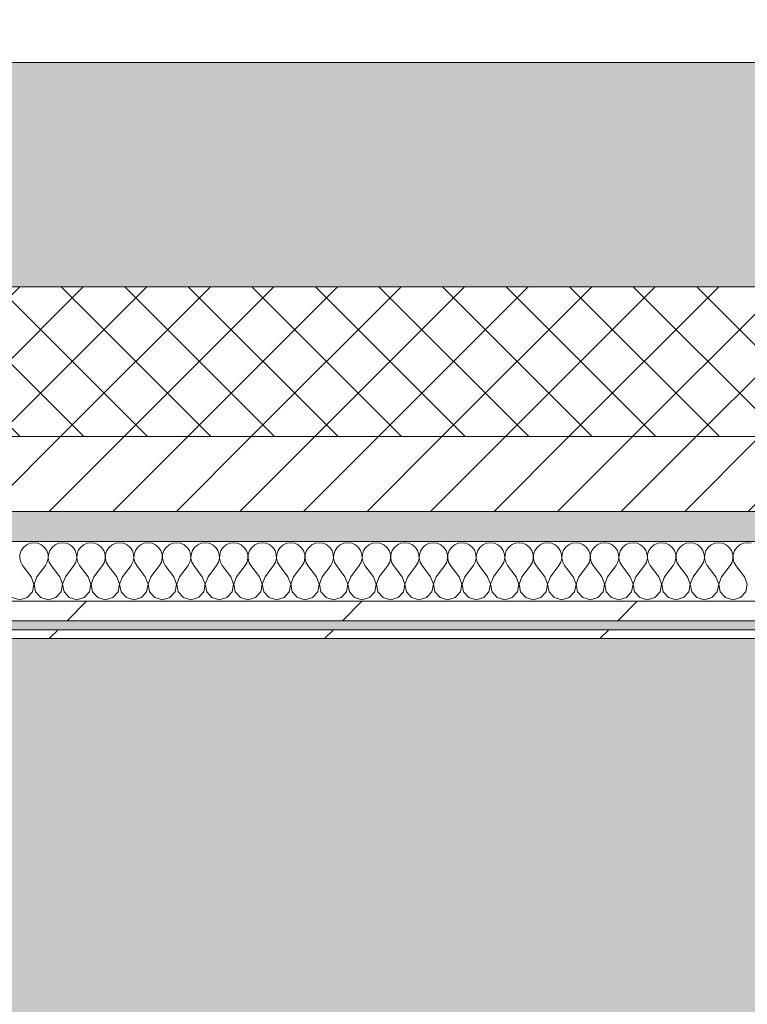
# Model space of a CAD drawing. Header units: millimetres. Extents: x -30280 to 19093, y -19247 to 4746.
# Tile 146 of 198: x -9114 to -8629, y -12648 to -11990. Entities that reach past the tile are written whole.
import ezdxf

# ---------------------------------------------------------------- set-up
doc = ezdxf.new("R2010")
doc.units = ezdxf.units.MM
doc.header["$MEASUREMENT"] = 0
doc.linetypes.add('Wipeout_Contour', pattern=[1000, 0, -1000])
for name, color, linetype in [('12_FAÇ_Façana', 7, 'Continuous'), ('Nuevo_08_E_Envans secs', 7, 'Continuous'), ('Nuevo_14_PAV_Soft Light Grey 0554', 7, 'Continuous')]:
    doc.layers.add(name, color=color, linetype=linetype)
for name, color, linetype, lineweight, true_color in [('12_FAÇ_Façana_Pluma_Nº__102', 7, 'Continuous', 5, 0xcccccc), ('12_FAÇ_Façana_Pluma_Nº__174', 7, 'Continuous', 13, 0xe4ad2c), ('12_FAÇ_Façana_Pluma_Nº__176', 7, 'Continuous', 15, 0x93a0c6), ('Nuevo_08_E_Envans secs_Pluma_Nº__102', 7, 'Continuous', 5, 0xcccccc), ('Nuevo_08_E_Envans secs_Pluma_Nº__171', 171, 'Continuous', 13, 0xaaaaff), ('Nuevo_08_E_Envans secs_Pluma_Nº__177', 7, 'Continuous', 15, 0xf7e046), ('Nuevo_14_PAV_Soft Light Grey 0554_Pluma_Nº__245', 7, 'Continuous', 13, 0xe8e8e8)]:
    doc.layers.add(name, color=color, linetype=linetype, lineweight=lineweight, true_color=true_color)
for name, color, linetype, lineweight in [('12_FAÇ_Façana_Pluma_Nº__2', 8, 'Continuous', 5), ('12_FAÇ_Façana_Pluma_Nº__7', 7, 'Continuous', 5), ('Nuevo_08_E_Envans secs_Pluma_Nº__1', 7, 'Continuous', 5)]:
    doc.layers.add(name, color=color, linetype=linetype, lineweight=lineweight)
pattern_1 = [(45, (0, 0), (-183.8478, 183.8478), [195, -65]), (45, (7e-14, 183.85), (-183.8478, 183.8478), [195, -65])]

# ---------------------------------------------------------------- blocks, each defined once
blk = doc.blocks.new('Forjado_1_1', base_point=(-28067.13, -1194.16))
at = {"layer": 'Nuevo_14_PAV_Soft Light Grey 0554_Pluma_Nº__245', "linetype": 'Continuous', "lineweight": 0, "true_color": 0xe8e8e8}
blk.add_hatch(color=254, dxfattribs=at).paths.add_polyline_path([(-28067.13, -1194.16), (-1631.11, -1193.63), (-1631.11, -6938.97), (-1556.11, -6938.97), (-1556.11, -7503.98), (-1616.26, -7503.98), (-1616.05, -11935.98), (-1564.89, -11935.98), (-1564.89, -12491.98), (-2024.11, -12491.98), (-2024.11, -12338.98), (-6997.39, -12338.98), (-6997.39, -12547.56), (-7503.39, -12547.56), (-7503.39, -12391.98), (-10667.85, -12391.98), (-10669.08, -13665), (-1552.89, -13674.56), (-1558.57, -16962.11), (375.41, -16966.17), (375.89, -16735.98), (1079.4, -16735.98), (1078.81, -17114.59), (2622.83, -17116.98), (2622.91, -17065.79), (5778.89, -17070.66), (5778.89, -16738.98), (6378.89, -16738.98), (6378.89, -12488.98), (5778.89, -12488.98), (5779.74, -11938.87), (5998.89, -11938.86), (5998.89, -7488.98), (5778.89, -7488.98), (5778.89, -6938.98), (5998.89, -6938.98), (5998.89, -1708.98), (5758.89, -1708.98), (5758.89, 1700.85), (-28050.85, 1700.85)])
at = {"layer": 'Nuevo_14_PAV_Soft Light Grey 0554_Pluma_Nº__245', "color": 254, "linetype": 'Continuous', "lineweight": 13, "true_color": 0xe8e8e8, "flags": 128}
blk.add_lwpolyline([(1079.4, -16735.98), (375.89, -16735.98), (375.41, -16966.17), (-1558.57, -16962.11), (-1552.89, -13674.56), (-10669.08, -13665), (-10667.85, -12391.98), (-7503.39, -12391.98), (-7503.39, -12547.56), (-6997.39, -12547.56), (-6997.39, -12338.98), (-2024.11, -12338.98), (-2024.11, -12491.98), (-1564.89, -12491.98), (-1564.89, -11935.98), (-1616.05, -11935.98), (-1616.26, -7503.98)], dxfattribs=at)
blk = doc.blocks.new('Muro_22_1', base_point=(-7036.11, -12338.98))
at = {"layer": '12_FAÇ_Façana_Pluma_Nº__102', "linetype": 'Continuous', "lineweight": 0, "true_color": 0xe5e5e5}
blk.add_hatch(color=254, dxfattribs=at).paths.add_polyline_path([(-10997.42, -12018.98), (-10997.42, -12168.98), (-7450.39, -12168.98), (-7450.39, -12094.56), (-7050.39, -12094.56), (-7050.39, -12168.98), (-7036.11, -12168.98), (-7036.11, -12018.98)])
at = {"layer": '12_FAÇ_Façana_Pluma_Nº__174', "linetype": 'Continuous', "lineweight": 13, "true_color": 0xe4ad2c}
h = blk.add_hatch(dxfattribs=at)
h.set_pattern_fill('SATE_Aislamiento_0001', color=42, style=0, pattern_type=2)
h.set_pattern_definition([(45, (0, 0), (-21.213203, 21.213203), []), (135, (0, 0), (21.213203, 21.213203), [])])
h.paths.add_polyline_path([(-10997.42, -12268.98), (-7450.39, -12268.98), (-7450.39, -12168.98), (-10997.42, -12168.98)])
at = {"layer": '12_FAÇ_Façana_Pluma_Nº__176', "linetype": 'Continuous', "lineweight": 0, "true_color": 0x495063}
blk.add_hatch(color=251, dxfattribs=at).paths.add_polyline_path([(-7490.39, -12318.98), (-10997.42, -12318.98), (-10997.42, -12338.98), (-7490.39, -12338.98)])
at = {"layer": '12_FAÇ_Façana_Pluma_Nº__2', "linetype": 'Continuous', "lineweight": 5}
h = blk.add_hatch(dxfattribs=at)
h.set_pattern_fill('Ceramic_0001', color=8, style=0, pattern_type=2)
h.set_pattern_definition([(45, (0, 0), (-21.213203, 21.213203), [])])
h.paths.add_polyline_path([(-7490.39, -12268.98), (-10997.42, -12268.98), (-10997.42, -12318.98), (-7490.39, -12318.98)])
at = {"layer": '12_FAÇ_Façana_Pluma_Nº__7', "color": 7, "linetype": 'Continuous', "lineweight": 5}
for p, q in [((-10997.42, -12168.98), (-7450.39, -12168.98)), ((-10997.42, -12268.98), (-7490.39, -12268.98)), ((-10997.42, -12318.98), (-7490.39, -12318.98))]:
    blk.add_line(p, q, dxfattribs=at)
at = {"layer": '12_FAÇ_Façana_Pluma_Nº__7', "color": 7, "linetype": 'Continuous', "lineweight": 5, "flags": 128}
for points in [[(-7036.11, -12018.98), (-10997.42, -12018.98)], [(-10997.42, -12338.98), (-7490.39, -12338.98)]]:
    blk.add_lwpolyline(points, dxfattribs=at)
blk = doc.blocks.new('*X406')
at = {"layer": 'Nuevo_08_E_Envans secs_Pluma_Nº__102', "color": 254, "linetype": 'Continuous', "lineweight": 5, "true_color": 0xcccccc}
for p, q in [((-9113.28, -12345.19), (-9114.12, -12347.68)), ((-9111.79, -12343.03), (-9113.28, -12345.19)), ((-9109.77, -12341.35), (-9111.79, -12343.03)), ((-9107.36, -12340.29), (-9109.77, -12341.35)), ((-9104.76, -12339.93), (-9107.36, -12340.29)), ((-9102.16, -12340.29), (-9104.76, -12339.93)), ((-9099.75, -12341.35), (-9102.16, -12340.29)), ((-9097.73, -12343.03), (-9099.75, -12341.35)), ((-9096.24, -12345.19), (-9097.73, -12343.03)), ((-9095.4, -12347.68), (-9096.24, -12345.19)), ((-9094.23, -12345.19), (-9095.07, -12347.68)), ((-9092.74, -12343.03), (-9094.23, -12345.19)), ((-9090.72, -12341.35), (-9092.74, -12343.03)), ((-9088.32, -12340.29), (-9090.72, -12341.35)), ((-9085.71, -12339.93), (-9088.32, -12340.29)), ((-9083.11, -12340.29), (-9085.71, -12339.93)), ((-9080.71, -12341.35), (-9083.11, -12340.29)), ((-9078.68, -12343.03), (-9080.71, -12341.35)), ((-9077.2, -12345.19), (-9078.68, -12343.03)), ((-9076.36, -12347.68), (-9077.2, -12345.19)), ((-9075.19, -12345.19), (-9076.02, -12347.68)), ((-9073.7, -12343.03), (-9075.19, -12345.19)), ((-9071.67, -12341.35), (-9073.7, -12343.03)), ((-9069.27, -12340.29), (-9071.67, -12341.35)), ((-9066.67, -12339.93), (-9069.27, -12340.29)), ((-9064.06, -12340.29), (-9066.67, -12339.93)), ((-9061.66, -12341.35), (-9064.06, -12340.29)), ((-9059.64, -12343.03), (-9061.66, -12341.35)), ((-9058.15, -12345.19), (-9059.64, -12343.03)), ((-9057.31, -12347.68), (-9058.15, -12345.19)), ((-9056.14, -12345.19), (-9056.98, -12347.68)), ((-9054.65, -12343.03), (-9056.14, -12345.19)), ((-9052.63, -12341.35), (-9054.65, -12343.03)), ((-9050.22, -12340.29), (-9052.63, -12341.35)), ((-9047.62, -12339.93), (-9050.22, -12340.29)), ((-9045.02, -12340.29), (-9047.62, -12339.93)), ((-9042.61, -12341.35), (-9045.02, -12340.29)), ((-9040.59, -12343.03), (-9042.61, -12341.35)), ((-9039.1, -12345.19), (-9040.59, -12343.03)), ((-9038.26, -12347.68), (-9039.1, -12345.19)), ((-9037.09, -12345.19), (-9037.93, -12347.68)), ((-9035.6, -12343.03), (-9037.09, -12345.19)), ((-9033.58, -12341.35), (-9035.6, -12343.03)), ((-9031.17, -12340.29), (-9033.58, -12341.35)), ((-9028.57, -12339.93), (-9031.17, -12340.29)), ((-9025.97, -12340.29), (-9028.57, -12339.93)), ((-9023.56, -12341.35), (-9025.97, -12340.29)), ((-9021.54, -12343.03), (-9023.56, -12341.35)), ((-9020.05, -12345.19), (-9021.54, -12343.03)), ((-9019.21, -12347.68), (-9020.05, -12345.19)), ((-9018.04, -12345.19), (-9018.88, -12347.68)), ((-9016.55, -12343.03), (-9018.04, -12345.19)), ((-9014.53, -12341.35), (-9016.55, -12343.03)), ((-9012.13, -12340.29), (-9014.53, -12341.35)), ((-9009.52, -12339.93), (-9012.13, -12340.29)), ((-9006.92, -12340.29), (-9009.52, -12339.93)), ((-9004.52, -12341.35), (-9006.92, -12340.29)), ((-9002.49, -12343.03), (-9004.52, -12341.35)), ((-9001.01, -12345.19), (-9002.49, -12343.03)), ((-9000.17, -12347.68), (-9001.01, -12345.19)), ((-8998.99, -12345.19), (-8999.83, -12347.68)), ((-8997.51, -12343.03), (-8998.99, -12345.19)), ((-8995.48, -12341.35), (-8997.51, -12343.03)), ((-8993.08, -12340.29), (-8995.48, -12341.35)), ((-8990.48, -12339.93), (-8993.08, -12340.29)), ((-8987.87, -12340.29), (-8990.48, -12339.93)), ((-8985.47, -12341.35), (-8987.87, -12340.29)), ((-8983.45, -12343.03), (-8985.47, -12341.35)), ((-8981.96, -12345.19), (-8983.45, -12343.03)), ((-8981.12, -12347.68), (-8981.96, -12345.19)), ((-8979.95, -12345.19), (-8980.79, -12347.68)), ((-8978.46, -12343.03), (-8979.95, -12345.19)), ((-8976.44, -12341.35), (-8978.46, -12343.03)), ((-8974.03, -12340.29), (-8976.44, -12341.35)), ((-8971.43, -12339.93), (-8974.03, -12340.29)), ((-8968.83, -12340.29), (-8971.43, -12339.93)), ((-8966.42, -12341.35), (-8968.83, -12340.29)), ((-8964.4, -12343.03), (-8966.42, -12341.35)), ((-8962.91, -12345.19), (-8964.4, -12343.03)), ((-8962.07, -12347.68), (-8962.91, -12345.19)), ((-8960.9, -12345.19), (-8961.74, -12347.68)), ((-8959.41, -12343.03), (-8960.9, -12345.19)), ((-8957.39, -12341.35), (-8959.41, -12343.03)), ((-8954.98, -12340.29), (-8957.39, -12341.35)), ((-8952.38, -12339.93), (-8954.98, -12340.29)), ((-8949.78, -12340.29), (-8952.38, -12339.93)), ((-8947.37, -12341.35), (-8949.78, -12340.29)), ((-8945.35, -12343.03), (-8947.37, -12341.35)), ((-8943.86, -12345.19), (-8945.35, -12343.03)), ((-8943.02, -12347.68), (-8943.86, -12345.19)), ((-8941.85, -12345.19), (-8942.69, -12347.68)), ((-8940.36, -12343.03), (-8941.85, -12345.19)), ((-8938.34, -12341.35), (-8940.36, -12343.03)), ((-8935.94, -12340.29), (-8938.34, -12341.35)), ((-8933.33, -12339.93), (-8935.94, -12340.29)), ((-8930.73, -12340.29), (-8933.33, -12339.93)), ((-8928.33, -12341.35), (-8930.73, -12340.29)), ((-8926.3, -12343.03), (-8928.33, -12341.35)), ((-8924.81, -12345.19), (-8926.3, -12343.03)), ((-8923.98, -12347.68), (-8924.81, -12345.19)), ((-8922.8, -12345.19), (-8923.64, -12347.68)), ((-8921.32, -12343.03), (-8922.8, -12345.19)), ((-8919.29, -12341.35), (-8921.32, -12343.03)), ((-8916.89, -12340.29), (-8919.29, -12341.35)), ((-8914.29, -12339.93), (-8916.89, -12340.29)), ((-8911.68, -12340.29), (-8914.29, -12339.93)), ((-8909.28, -12341.35), (-8911.68, -12340.29)), ((-8907.26, -12343.03), (-8909.28, -12341.35)), ((-8905.77, -12345.19), (-8907.26, -12343.03)), ((-8904.93, -12347.68), (-8905.77, -12345.19)), ((-8903.76, -12345.19), (-8904.6, -12347.68)), ((-8902.27, -12343.03), (-8903.76, -12345.19)), ((-8900.25, -12341.35), (-8902.27, -12343.03)), ((-8897.84, -12340.29), (-8900.25, -12341.35)), ((-8895.24, -12339.93), (-8897.84, -12340.29)), ((-8892.64, -12340.29), (-8895.24, -12339.93)), ((-8890.23, -12341.35), (-8892.64, -12340.29)), ((-8888.21, -12343.03), (-8890.23, -12341.35)), ((-8886.72, -12345.19), (-8888.21, -12343.03)), ((-8885.88, -12347.68), (-8886.72, -12345.19)), ((-8884.71, -12345.19), (-8885.55, -12347.68)), ((-8883.22, -12343.03), (-8884.71, -12345.19)), ((-8881.2, -12341.35), (-8883.22, -12343.03)), ((-8878.79, -12340.29), (-8881.2, -12341.35)), ((-8876.19, -12339.93), (-8878.79, -12340.29)), ((-8873.59, -12340.29), (-8876.19, -12339.93)), ((-8871.18, -12341.35), (-8873.59, -12340.29)), ((-8869.16, -12343.03), (-8871.18, -12341.35)), ((-8867.67, -12345.19), (-8869.16, -12343.03)), ((-8866.83, -12347.68), (-8867.67, -12345.19)), ((-8865.66, -12345.19), (-8866.5, -12347.68)), ((-8864.17, -12343.03), (-8865.66, -12345.19)), ((-8862.15, -12341.35), (-8864.17, -12343.03)), ((-8859.75, -12340.29), (-8862.15, -12341.35)), ((-8857.14, -12339.93), (-8859.75, -12340.29)), ((-8854.54, -12340.29), (-8857.14, -12339.93)), ((-8852.14, -12341.35), (-8854.54, -12340.29)), ((-8850.11, -12343.03), (-8852.14, -12341.35)), ((-8848.62, -12345.19), (-8850.11, -12343.03)), ((-8847.78, -12347.68), (-8848.62, -12345.19)), ((-8846.61, -12345.19), (-8847.45, -12347.68)), ((-8845.13, -12343.03), (-8846.61, -12345.19)), ((-8843.1, -12341.35), (-8845.13, -12343.03)), ((-8840.7, -12340.29), (-8843.1, -12341.35)), ((-8838.1, -12339.93), (-8840.7, -12340.29)), ((-8835.49, -12340.29), (-8838.1, -12339.93)), ((-8833.09, -12341.35), (-8835.49, -12340.29)), ((-8831.06, -12343.03), (-8833.09, -12341.35)), ((-8829.58, -12345.19), (-8831.06, -12343.03)), ((-8828.74, -12347.68), (-8829.58, -12345.19)), ((-8827.57, -12345.19), (-8828.41, -12347.68)), ((-8826.08, -12343.03), (-8827.57, -12345.19)), ((-8824.05, -12341.35), (-8826.08, -12343.03)), ((-8821.65, -12340.29), (-8824.05, -12341.35)), ((-8819.05, -12339.93), (-8821.65, -12340.29)), ((-8816.45, -12340.29), (-8819.05, -12339.93)), ((-8814.04, -12341.35), (-8816.45, -12340.29)), ((-8812.02, -12343.03), (-8814.04, -12341.35)), ((-8810.53, -12345.19), (-8812.02, -12343.03)), ((-8809.69, -12347.68), (-8810.53, -12345.19)), ((-8808.52, -12345.19), (-8809.36, -12347.68)), ((-8807.03, -12343.03), (-8808.52, -12345.19)), ((-8805.01, -12341.35), (-8807.03, -12343.03)), ((-8802.6, -12340.29), (-8805.01, -12341.35)), ((-8800, -12339.93), (-8802.6, -12340.29)), ((-8797.4, -12340.29), (-8800, -12339.93)), ((-8794.99, -12341.35), (-8797.4, -12340.29)), ((-8792.97, -12343.03), (-8794.99, -12341.35)), ((-8791.48, -12345.19), (-8792.97, -12343.03)), ((-8790.64, -12347.68), (-8791.48, -12345.19)), ((-8789.47, -12345.19), (-8790.31, -12347.68)), ((-8787.98, -12343.03), (-8789.47, -12345.19)), ((-8785.96, -12341.35), (-8787.98, -12343.03)), ((-8783.55, -12340.29), (-8785.96, -12341.35)), ((-8780.95, -12339.93), (-8783.55, -12340.29)), ((-8778.35, -12340.29), (-8780.95, -12339.93)), ((-8775.95, -12341.35), (-8778.35, -12340.29)), ((-8773.92, -12343.03), (-8775.95, -12341.35)), ((-8772.43, -12345.19), (-8773.92, -12343.03)), ((-8771.59, -12347.68), (-8772.43, -12345.19)), ((-8770.42, -12345.19), (-8771.26, -12347.68)), ((-8768.94, -12343.03), (-8770.42, -12345.19)), ((-8766.91, -12341.35), (-8768.94, -12343.03)), ((-8764.51, -12340.29), (-8766.91, -12341.35)), ((-8761.9, -12339.93), (-8764.51, -12340.29)), ((-8759.3, -12340.29), (-8761.9, -12339.93)), ((-8756.9, -12341.35), (-8759.3, -12340.29)), ((-8754.87, -12343.03), (-8756.9, -12341.35)), ((-8753.39, -12345.19), (-8754.87, -12343.03)), ((-8752.55, -12347.68), (-8753.39, -12345.19)), ((-8751.38, -12345.19), (-8752.22, -12347.68)), ((-8749.89, -12343.03), (-8751.38, -12345.19)), ((-8747.86, -12341.35), (-8749.89, -12343.03)), ((-8745.46, -12340.29), (-8747.86, -12341.35)), ((-8742.86, -12339.93), (-8745.46, -12340.29)), ((-8740.25, -12340.29), (-8742.86, -12339.93)), ((-8737.85, -12341.35), (-8740.25, -12340.29)), ((-8735.83, -12343.03), (-8737.85, -12341.35)), ((-8734.34, -12345.19), (-8735.83, -12343.03)), ((-8733.5, -12347.68), (-8734.34, -12345.19)), ((-8732.33, -12345.19), (-8733.17, -12347.68)), ((-8730.84, -12343.03), (-8732.33, -12345.19)), ((-8728.82, -12341.35), (-8730.84, -12343.03)), ((-8726.41, -12340.29), (-8728.82, -12341.35)), ((-8723.81, -12339.93), (-8726.41, -12340.29)), ((-8721.21, -12340.29), (-8723.81, -12339.93)), ((-8718.8, -12341.35), (-8721.21, -12340.29)), ((-8716.78, -12343.03), (-8718.8, -12341.35)), ((-8715.29, -12345.19), (-8716.78, -12343.03)), ((-8714.45, -12347.68), (-8715.29, -12345.19)), ((-8713.28, -12345.19), (-8714.12, -12347.68)), ((-8711.79, -12343.03), (-8713.28, -12345.19)), ((-8709.77, -12341.35), (-8711.79, -12343.03)), ((-8707.36, -12340.29), (-8709.77, -12341.35)), ((-8704.76, -12339.93), (-8707.36, -12340.29)), ((-8702.16, -12340.29), (-8704.76, -12339.93)), ((-8699.75, -12341.35), (-8702.16, -12340.29)), ((-8697.73, -12343.03), (-8699.75, -12341.35)), ((-8696.24, -12345.19), (-8697.73, -12343.03)), ((-8695.4, -12347.68), (-8696.24, -12345.19)), ((-8694.23, -12345.19), (-8695.07, -12347.68)), ((-8692.74, -12343.03), (-8694.23, -12345.19)), ((-8690.72, -12341.35), (-8692.74, -12343.03)), ((-8688.32, -12340.29), (-8690.72, -12341.35)), ((-8685.71, -12339.93), (-8688.32, -12340.29)), ((-8683.11, -12340.29), (-8685.71, -12339.93)), ((-8680.71, -12341.35), (-8683.11, -12340.29)), ((-8678.68, -12343.03), (-8680.71, -12341.35)), ((-8677.2, -12345.19), (-8678.68, -12343.03)), ((-8676.36, -12347.68), (-8677.2, -12345.19)), ((-8675.19, -12345.19), (-8676.02, -12347.68)), ((-8673.7, -12343.03), (-8675.19, -12345.19)), ((-8671.67, -12341.35), (-8673.7, -12343.03)), ((-8669.27, -12340.29), (-8671.67, -12341.35)), ((-8666.67, -12339.93), (-8669.27, -12340.29)), ((-8664.06, -12340.29), (-8666.67, -12339.93)), ((-8661.66, -12341.35), (-8664.06, -12340.29)), ((-8659.64, -12343.03), (-8661.66, -12341.35)), ((-8658.15, -12345.19), (-8659.64, -12343.03)), ((-8657.31, -12347.68), (-8658.15, -12345.19)), ((-8656.14, -12345.19), (-8656.98, -12347.68)), ((-8654.65, -12343.03), (-8656.14, -12345.19)), ((-8652.63, -12341.35), (-8654.65, -12343.03)), ((-8650.22, -12340.29), (-8652.63, -12341.35)), ((-8647.62, -12339.93), (-8650.22, -12340.29)), ((-8645.02, -12340.29), (-8647.62, -12339.93)), ((-8642.61, -12341.35), (-8645.02, -12340.29)), ((-8640.59, -12343.03), (-8642.61, -12341.35)), ((-8639.1, -12345.19), (-8640.59, -12343.03)), ((-8638.26, -12347.68), (-8639.1, -12345.19)), ((-8637.09, -12345.19), (-8637.93, -12347.68)), ((-8635.6, -12343.03), (-8637.09, -12345.19)), ((-8633.58, -12341.35), (-8635.6, -12343.03)), ((-8631.17, -12340.29), (-8633.58, -12341.35)), ((-8628.57, -12339.93), (-8631.17, -12340.29)), ((-8625.97, -12340.29), (-8628.57, -12339.93)), ((-9114.12, -12347.68), (-9114.25, -12350.31)), ((-9114.25, -12350.31), (-9113.65, -12352.87)), ((-9113.65, -12352.87), (-9112.38, -12355.17)), ((-9097.14, -12355.17), (-9095.87, -12352.87)), ((-9095.87, -12352.87), (-9095.28, -12350.31)), ((-9095.28, -12350.31), (-9095.4, -12347.68)), ((-9095.07, -12347.68), (-9095.2, -12350.31)), ((-9095.2, -12350.31), (-9094.6, -12352.87)), ((-9094.6, -12352.87), (-9093.33, -12355.17)), ((-9078.1, -12355.17), (-9076.82, -12352.87)), ((-9076.82, -12352.87), (-9076.23, -12350.31)), ((-9076.23, -12350.31), (-9076.36, -12347.68)), ((-9076.02, -12347.68), (-9076.15, -12350.31)), ((-9076.15, -12350.31), (-9075.56, -12352.87)), ((-9075.56, -12352.87), (-9074.29, -12355.17)), ((-9059.05, -12355.17), (-9057.78, -12352.87)), ((-9057.78, -12352.87), (-9057.18, -12350.31)), ((-9057.18, -12350.31), (-9057.31, -12347.68)), ((-9056.98, -12347.68), (-9057.1, -12350.31)), ((-9057.1, -12350.31), (-9056.51, -12352.87)), ((-9056.51, -12352.87), (-9055.24, -12355.17)), ((-9040, -12355.17), (-9038.73, -12352.87)), ((-9038.73, -12352.87), (-9038.13, -12350.31)), ((-9038.13, -12350.31), (-9038.26, -12347.68)), ((-9037.93, -12347.68), (-9038.06, -12350.31)), ((-9038.06, -12350.31), (-9037.46, -12352.87)), ((-9037.46, -12352.87), (-9036.19, -12355.17)), ((-9020.95, -12355.17), (-9019.68, -12352.87)), ((-9019.68, -12352.87), (-9019.09, -12350.31)), ((-9019.09, -12350.31), (-9019.21, -12347.68)), ((-9018.88, -12347.68), (-9019.01, -12350.31)), ((-9019.01, -12350.31), (-9018.41, -12352.87)), ((-9018.41, -12352.87), (-9017.14, -12355.17)), ((-9001.9, -12355.17), (-9000.63, -12352.87)), ((-9000.63, -12352.87), (-9000.04, -12350.31)), ((-9000.04, -12350.31), (-9000.17, -12347.68)), ((-8999.83, -12347.68), (-8999.96, -12350.31)), ((-8999.96, -12350.31), (-8999.37, -12352.87)), ((-8999.37, -12352.87), (-8998.1, -12355.17)), ((-8982.86, -12355.17), (-8981.59, -12352.87)), ((-8981.59, -12352.87), (-8980.99, -12350.31)), ((-8980.99, -12350.31), (-8981.12, -12347.68)), ((-8980.79, -12347.68), (-8980.91, -12350.31)), ((-8980.91, -12350.31), (-8980.32, -12352.87)), ((-8980.32, -12352.87), (-8979.05, -12355.17)), ((-8963.81, -12355.17), (-8962.54, -12352.87)), ((-8962.54, -12352.87), (-8961.94, -12350.31)), ((-8961.94, -12350.31), (-8962.07, -12347.68)), ((-8961.74, -12347.68), (-8961.87, -12350.31)), ((-8961.87, -12350.31), (-8961.27, -12352.87)), ((-8961.27, -12352.87), (-8960, -12355.17)), ((-8944.76, -12355.17), (-8943.49, -12352.87)), ((-8943.49, -12352.87), (-8942.9, -12350.31)), ((-8942.9, -12350.31), (-8943.02, -12347.68)), ((-8942.69, -12347.68), (-8942.82, -12350.31)), ((-8942.82, -12350.31), (-8942.22, -12352.87)), ((-8942.22, -12352.87), (-8940.95, -12355.17)), ((-8925.71, -12355.17), (-8924.44, -12352.87)), ((-8924.44, -12352.87), (-8923.85, -12350.31)), ((-8923.85, -12350.31), (-8923.98, -12347.68)), ((-8923.64, -12347.68), (-8923.77, -12350.31)), ((-8923.77, -12350.31), (-8923.18, -12352.87)), ((-8923.18, -12352.87), (-8921.9, -12355.17)), ((-8906.67, -12355.17), (-8905.4, -12352.87)), ((-8905.4, -12352.87), (-8904.8, -12350.31)), ((-8904.8, -12350.31), (-8904.93, -12347.68)), ((-8904.6, -12347.68), (-8904.72, -12350.31)), ((-8904.72, -12350.31), (-8904.13, -12352.87)), ((-8904.13, -12352.87), (-8902.86, -12355.17)), ((-8887.62, -12355.17), (-8886.35, -12352.87)), ((-8886.35, -12352.87), (-8885.75, -12350.31)), ((-8885.75, -12350.31), (-8885.88, -12347.68)), ((-8885.55, -12347.68), (-8885.68, -12350.31)), ((-8885.68, -12350.31), (-8885.08, -12352.87)), ((-8885.08, -12352.87), (-8883.81, -12355.17)), ((-8868.57, -12355.17), (-8867.3, -12352.87)), ((-8867.3, -12352.87), (-8866.71, -12350.31)), ((-8866.71, -12350.31), (-8866.83, -12347.68)), ((-8866.5, -12347.68), (-8866.63, -12350.31)), ((-8866.63, -12350.31), (-8866.03, -12352.87)), ((-8866.03, -12352.87), (-8864.76, -12355.17)), ((-8849.52, -12355.17), (-8848.25, -12352.87)), ((-8848.25, -12352.87), (-8847.66, -12350.31)), ((-8847.66, -12350.31), (-8847.78, -12347.68)), ((-8847.45, -12347.68), (-8847.58, -12350.31)), ((-8847.58, -12350.31), (-8846.99, -12352.87)), ((-8846.99, -12352.87), (-8845.71, -12355.17)), ((-8830.48, -12355.17), (-8829.2, -12352.87)), ((-8829.2, -12352.87), (-8828.61, -12350.31)), ((-8828.61, -12350.31), (-8828.74, -12347.68)), ((-8828.41, -12347.68), (-8828.53, -12350.31)), ((-8828.53, -12350.31), (-8827.94, -12352.87)), ((-8827.94, -12352.87), (-8826.67, -12355.17)), ((-8811.43, -12355.17), (-8810.16, -12352.87)), ((-8810.16, -12352.87), (-8809.56, -12350.31)), ((-8809.56, -12350.31), (-8809.69, -12347.68)), ((-8809.36, -12347.68), (-8809.49, -12350.31)), ((-8809.49, -12350.31), (-8808.89, -12352.87)), ((-8808.89, -12352.87), (-8807.62, -12355.17)), ((-8792.38, -12355.17), (-8791.11, -12352.87)), ((-8791.11, -12352.87), (-8790.51, -12350.31)), ((-8790.51, -12350.31), (-8790.64, -12347.68)), ((-8790.31, -12347.68), (-8790.44, -12350.31)), ((-8790.44, -12350.31), (-8789.84, -12352.87)), ((-8789.84, -12352.87), (-8788.57, -12355.17)), ((-8773.33, -12355.17), (-8772.06, -12352.87)), ((-8772.06, -12352.87), (-8771.47, -12350.31)), ((-8771.47, -12350.31), (-8771.59, -12347.68)), ((-8771.26, -12347.68), (-8771.39, -12350.31)), ((-8771.39, -12350.31), (-8770.8, -12352.87)), ((-8770.8, -12352.87), (-8769.52, -12355.17)), ((-8754.29, -12355.17), (-8753.01, -12352.87)), ((-8753.01, -12352.87), (-8752.42, -12350.31)), ((-8752.42, -12350.31), (-8752.55, -12347.68)), ((-8752.22, -12347.68), (-8752.34, -12350.31)), ((-8752.34, -12350.31), (-8751.75, -12352.87)), ((-8751.75, -12352.87), (-8750.48, -12355.17)), ((-8735.24, -12355.17), (-8733.97, -12352.87)), ((-8733.97, -12352.87), (-8733.37, -12350.31)), ((-8733.37, -12350.31), (-8733.5, -12347.68)), ((-8733.17, -12347.68), (-8733.29, -12350.31)), ((-8733.29, -12350.31), (-8732.7, -12352.87)), ((-8732.7, -12352.87), (-8731.43, -12355.17)), ((-8716.19, -12355.17), (-8714.92, -12352.87)), ((-8714.92, -12352.87), (-8714.32, -12350.31)), ((-8714.32, -12350.31), (-8714.45, -12347.68)), ((-8714.12, -12347.68), (-8714.25, -12350.31)), ((-8714.25, -12350.31), (-8713.65, -12352.87)), ((-8713.65, -12352.87), (-8712.38, -12355.17)), ((-8697.14, -12355.17), (-8695.87, -12352.87)), ((-8695.87, -12352.87), (-8695.28, -12350.31)), ((-8695.28, -12350.31), (-8695.4, -12347.68)), ((-8695.07, -12347.68), (-8695.2, -12350.31)), ((-8695.2, -12350.31), (-8694.6, -12352.87)), ((-8694.6, -12352.87), (-8693.33, -12355.17)), ((-8678.1, -12355.17), (-8676.82, -12352.87)), ((-8676.82, -12352.87), (-8676.23, -12350.31)), ((-8676.23, -12350.31), (-8676.36, -12347.68)), ((-8676.02, -12347.68), (-8676.15, -12350.31)), ((-8676.15, -12350.31), (-8675.56, -12352.87)), ((-8675.56, -12352.87), (-8674.29, -12355.17)), ((-8659.05, -12355.17), (-8657.78, -12352.87)), ((-8657.78, -12352.87), (-8657.18, -12350.31)), ((-8657.18, -12350.31), (-8657.31, -12347.68)), ((-8656.98, -12347.68), (-8657.1, -12350.31)), ((-8657.1, -12350.31), (-8656.51, -12352.87)), ((-8656.51, -12352.87), (-8655.24, -12355.17)), ((-8640, -12355.17), (-8638.73, -12352.87)), ((-8638.73, -12352.87), (-8638.13, -12350.31)), ((-8638.13, -12350.31), (-8638.26, -12347.68)), ((-8637.93, -12347.68), (-8638.06, -12350.31)), ((-8638.06, -12350.31), (-8637.46, -12352.87)), ((-8637.46, -12352.87), (-8636.19, -12355.17)), ((-9106.67, -12362.79), (-9112.38, -12355.17)), ((-9102.86, -12362.79), (-9097.14, -12355.17)), ((-9087.62, -12362.79), (-9093.33, -12355.17)), ((-9083.81, -12362.79), (-9078.1, -12355.17)), ((-9068.57, -12362.79), (-9074.29, -12355.17)), ((-9064.76, -12362.79), (-9059.05, -12355.17)), ((-9049.52, -12362.79), (-9055.24, -12355.17)), ((-9045.71, -12362.79), (-9040, -12355.17)), ((-9030.48, -12362.79), (-9036.19, -12355.17)), ((-9026.67, -12362.79), (-9020.95, -12355.17)), ((-9011.43, -12362.79), (-9017.14, -12355.17)), ((-9007.62, -12362.79), (-9001.9, -12355.17)), ((-8992.38, -12362.79), (-8998.1, -12355.17)), ((-8988.57, -12362.79), (-8982.86, -12355.17)), ((-8973.33, -12362.79), (-8979.05, -12355.17)), ((-8969.52, -12362.79), (-8963.81, -12355.17)), ((-8954.29, -12362.79), (-8960, -12355.17)), ((-8950.48, -12362.79), (-8944.76, -12355.17)), ((-8935.24, -12362.79), (-8940.95, -12355.17)), ((-8931.43, -12362.79), (-8925.71, -12355.17)), ((-8916.19, -12362.79), (-8921.9, -12355.17)), ((-8912.38, -12362.79), (-8906.67, -12355.17)), ((-8897.14, -12362.79), (-8902.86, -12355.17)), ((-8893.33, -12362.79), (-8887.62, -12355.17)), ((-8878.1, -12362.79), (-8883.81, -12355.17)), ((-8874.29, -12362.79), (-8868.57, -12355.17)), ((-8859.05, -12362.79), (-8864.76, -12355.17)), ((-8855.24, -12362.79), (-8849.52, -12355.17)), ((-8840, -12362.79), (-8845.71, -12355.17)), ((-8836.19, -12362.79), (-8830.48, -12355.17)), ((-8820.95, -12362.79), (-8826.67, -12355.17)), ((-8817.14, -12362.79), (-8811.43, -12355.17)), ((-8801.9, -12362.79), (-8807.62, -12355.17)), ((-8798.1, -12362.79), (-8792.38, -12355.17)), ((-8782.86, -12362.79), (-8788.57, -12355.17)), ((-8779.05, -12362.79), (-8773.33, -12355.17)), ((-8763.81, -12362.79), (-8769.52, -12355.17)), ((-8760, -12362.79), (-8754.29, -12355.17)), ((-8744.76, -12362.79), (-8750.48, -12355.17)), ((-8740.95, -12362.79), (-8735.24, -12355.17)), ((-8725.71, -12362.79), (-8731.43, -12355.17)), ((-8721.9, -12362.79), (-8716.19, -12355.17)), ((-8706.67, -12362.79), (-8712.38, -12355.17)), ((-8702.86, -12362.79), (-8697.14, -12355.17)), ((-8687.62, -12362.79), (-8693.33, -12355.17)), ((-8683.81, -12362.79), (-8678.1, -12355.17)), ((-8668.57, -12362.79), (-8674.29, -12355.17)), ((-8664.76, -12362.79), (-8659.05, -12355.17)), ((-8649.52, -12362.79), (-8655.24, -12355.17)), ((-8645.71, -12362.79), (-8640, -12355.17)), ((-8630.48, -12362.79), (-8636.19, -12355.17)), ((-9104.8, -12367.64), (-9106.67, -12362.79)), ((-9102.86, -12362.79), (-9104.72, -12367.64)), ((-9085.75, -12367.64), (-9087.62, -12362.79)), ((-9083.81, -12362.79), (-9085.68, -12367.64)), ((-9066.71, -12367.64), (-9068.57, -12362.79)), ((-9064.76, -12362.79), (-9066.63, -12367.64)), ((-9047.66, -12367.64), (-9049.52, -12362.79)), ((-9045.71, -12362.79), (-9047.58, -12367.64)), ((-9028.61, -12367.64), (-9030.48, -12362.79)), ((-9026.67, -12362.79), (-9028.53, -12367.64)), ((-9009.56, -12367.64), (-9011.43, -12362.79)), ((-9007.62, -12362.79), (-9009.49, -12367.64)), ((-8990.51, -12367.64), (-8992.38, -12362.79)), ((-8988.57, -12362.79), (-8990.44, -12367.64)), ((-8971.47, -12367.64), (-8973.33, -12362.79)), ((-8969.52, -12362.79), (-8971.39, -12367.64)), ((-8952.42, -12367.64), (-8954.29, -12362.79)), ((-8950.48, -12362.79), (-8952.34, -12367.64)), ((-8933.37, -12367.64), (-8935.24, -12362.79)), ((-8931.43, -12362.79), (-8933.29, -12367.64)), ((-8914.32, -12367.64), (-8916.19, -12362.79)), ((-8912.38, -12362.79), (-8914.25, -12367.64)), ((-8895.28, -12367.64), (-8897.14, -12362.79)), ((-8893.33, -12362.79), (-8895.2, -12367.64)), ((-8876.23, -12367.64), (-8878.1, -12362.79)), ((-8874.29, -12362.79), (-8876.15, -12367.64)), ((-8857.18, -12367.64), (-8859.05, -12362.79)), ((-8855.24, -12362.79), (-8857.1, -12367.64)), ((-8838.13, -12367.64), (-8840, -12362.79)), ((-8836.19, -12362.79), (-8838.06, -12367.64)), ((-8819.09, -12367.64), (-8820.95, -12362.79)), ((-8817.14, -12362.79), (-8819.01, -12367.64)), ((-8800.04, -12367.64), (-8801.9, -12362.79)), ((-8798.1, -12362.79), (-8799.96, -12367.64)), ((-8780.99, -12367.64), (-8782.86, -12362.79)), ((-8779.05, -12362.79), (-8780.91, -12367.64)), ((-8761.94, -12367.64), (-8763.81, -12362.79)), ((-8760, -12362.79), (-8761.87, -12367.64)), ((-8742.9, -12367.64), (-8744.76, -12362.79)), ((-8740.95, -12362.79), (-8742.82, -12367.64)), ((-8723.85, -12367.64), (-8725.71, -12362.79)), ((-8721.9, -12362.79), (-8723.77, -12367.64)), ((-8704.8, -12367.64), (-8706.67, -12362.79)), ((-8702.86, -12362.79), (-8704.72, -12367.64)), ((-8685.75, -12367.64), (-8687.62, -12362.79)), ((-8683.81, -12362.79), (-8685.68, -12367.64)), ((-8666.71, -12367.64), (-8668.57, -12362.79)), ((-8664.76, -12362.79), (-8666.63, -12367.64)), ((-8647.66, -12367.64), (-8649.52, -12362.79)), ((-8645.71, -12362.79), (-8647.58, -12367.64)), ((-8628.61, -12367.64), (-8630.48, -12362.79)), ((-9105.77, -12372.76), (-9104.8, -12367.64)), ((-9104.72, -12367.64), (-9103.76, -12372.76)), ((-9086.72, -12372.76), (-9085.75, -12367.64)), ((-9085.68, -12367.64), (-9084.71, -12372.76)), ((-9067.67, -12372.76), (-9066.71, -12367.64)), ((-9066.63, -12367.64), (-9065.66, -12372.76)), ((-9048.62, -12372.76), (-9047.66, -12367.64)), ((-9047.58, -12367.64), (-9046.61, -12372.76)), ((-9029.58, -12372.76), (-9028.61, -12367.64)), ((-9028.53, -12367.64), (-9027.57, -12372.76)), ((-9010.53, -12372.76), (-9009.56, -12367.64)), ((-9009.49, -12367.64), (-9008.52, -12372.76)), ((-8991.48, -12372.76), (-8990.51, -12367.64)), ((-8990.44, -12367.64), (-8989.47, -12372.76)), ((-8972.43, -12372.76), (-8971.47, -12367.64)), ((-8971.39, -12367.64), (-8970.42, -12372.76)), ((-8953.39, -12372.76), (-8952.42, -12367.64)), ((-8952.34, -12367.64), (-8951.38, -12372.76)), ((-8934.34, -12372.76), (-8933.37, -12367.64)), ((-8933.29, -12367.64), (-8932.33, -12372.76)), ((-8915.29, -12372.76), (-8914.32, -12367.64)), ((-8914.25, -12367.64), (-8913.28, -12372.76)), ((-8896.24, -12372.76), (-8895.28, -12367.64)), ((-8895.2, -12367.64), (-8894.23, -12372.76)), ((-8877.2, -12372.76), (-8876.23, -12367.64)), ((-8876.15, -12367.64), (-8875.19, -12372.76)), ((-8858.15, -12372.76), (-8857.18, -12367.64)), ((-8857.1, -12367.64), (-8856.14, -12372.76)), ((-8839.1, -12372.76), (-8838.13, -12367.64)), ((-8838.06, -12367.64), (-8837.09, -12372.76)), ((-8820.05, -12372.76), (-8819.09, -12367.64)), ((-8819.01, -12367.64), (-8818.04, -12372.76)), ((-8801.01, -12372.76), (-8800.04, -12367.64)), ((-8799.96, -12367.64), (-8798.99, -12372.76)), ((-8781.96, -12372.76), (-8780.99, -12367.64)), ((-8780.91, -12367.64), (-8779.95, -12372.76)), ((-8762.91, -12372.76), (-8761.94, -12367.64)), ((-8761.87, -12367.64), (-8760.9, -12372.76)), ((-8743.86, -12372.76), (-8742.9, -12367.64)), ((-8742.82, -12367.64), (-8741.85, -12372.76)), ((-8724.81, -12372.76), (-8723.85, -12367.64)), ((-8723.77, -12367.64), (-8722.8, -12372.76)), ((-8705.77, -12372.76), (-8704.8, -12367.64)), ((-8704.72, -12367.64), (-8703.76, -12372.76)), ((-8686.72, -12372.76), (-8685.75, -12367.64)), ((-8685.68, -12367.64), (-8684.71, -12372.76)), ((-8667.67, -12372.76), (-8666.71, -12367.64)), ((-8666.63, -12367.64), (-8665.66, -12372.76)), ((-8648.62, -12372.76), (-8647.66, -12367.64)), ((-8647.58, -12367.64), (-8646.61, -12372.76)), ((-8629.58, -12372.76), (-8628.61, -12367.64)), ((-9119.29, -12376.6), (-9114.29, -12378.02)), ((-9114.29, -12378.02), (-9109.28, -12376.6)), ((-9109.28, -12376.6), (-9105.77, -12372.76)), ((-9103.76, -12372.76), (-9100.25, -12376.6)), ((-9100.25, -12376.6), (-9095.24, -12378.02)), ((-9095.24, -12378.02), (-9090.23, -12376.6)), ((-9090.23, -12376.6), (-9086.72, -12372.76)), ((-9084.71, -12372.76), (-9081.2, -12376.6)), ((-9081.2, -12376.6), (-9076.19, -12378.02)), ((-9076.19, -12378.02), (-9071.18, -12376.6)), ((-9071.18, -12376.6), (-9067.67, -12372.76)), ((-9065.66, -12372.76), (-9062.15, -12376.6)), ((-9062.15, -12376.6), (-9057.14, -12378.02)), ((-9057.14, -12378.02), (-9052.14, -12376.6)), ((-9052.14, -12376.6), (-9048.62, -12372.76)), ((-9046.61, -12372.76), (-9043.1, -12376.6)), ((-9043.1, -12376.6), (-9038.1, -12378.02)), ((-9038.1, -12378.02), (-9033.09, -12376.6)), ((-9033.09, -12376.6), (-9029.58, -12372.76)), ((-9027.57, -12372.76), (-9024.05, -12376.6)), ((-9024.05, -12376.6), (-9019.05, -12378.02)), ((-9019.05, -12378.02), (-9014.04, -12376.6)), ((-9014.04, -12376.6), (-9010.53, -12372.76)), ((-9008.52, -12372.76), (-9005.01, -12376.6)), ((-9005.01, -12376.6), (-9000, -12378.02)), ((-9000, -12378.02), (-8994.99, -12376.6)), ((-8994.99, -12376.6), (-8991.48, -12372.76)), ((-8989.47, -12372.76), (-8985.96, -12376.6)), ((-8985.96, -12376.6), (-8980.95, -12378.02)), ((-8980.95, -12378.02), (-8975.95, -12376.6)), ((-8975.95, -12376.6), (-8972.43, -12372.76)), ((-8970.42, -12372.76), (-8966.91, -12376.6)), ((-8966.91, -12376.6), (-8961.9, -12378.02)), ((-8961.9, -12378.02), (-8956.9, -12376.6)), ((-8956.9, -12376.6), (-8953.39, -12372.76)), ((-8951.38, -12372.76), (-8947.86, -12376.6)), ((-8947.86, -12376.6), (-8942.86, -12378.02)), ((-8942.86, -12378.02), (-8937.85, -12376.6)), ((-8937.85, -12376.6), (-8934.34, -12372.76)), ((-8932.33, -12372.76), (-8928.82, -12376.6)), ((-8928.82, -12376.6), (-8923.81, -12378.02)), ((-8923.81, -12378.02), (-8918.8, -12376.6)), ((-8918.8, -12376.6), (-8915.29, -12372.76)), ((-8913.28, -12372.76), (-8909.77, -12376.6)), ((-8909.77, -12376.6), (-8904.76, -12378.02)), ((-8904.76, -12378.02), (-8899.75, -12376.6)), ((-8899.75, -12376.6), (-8896.24, -12372.76)), ((-8894.23, -12372.76), (-8890.72, -12376.6)), ((-8890.72, -12376.6), (-8885.71, -12378.02)), ((-8885.71, -12378.02), (-8880.71, -12376.6)), ((-8880.71, -12376.6), (-8877.2, -12372.76)), ((-8875.19, -12372.76), (-8871.67, -12376.6)), ((-8871.67, -12376.6), (-8866.67, -12378.02)), ((-8866.67, -12378.02), (-8861.66, -12376.6)), ((-8861.66, -12376.6), (-8858.15, -12372.76)), ((-8856.14, -12372.76), (-8852.63, -12376.6)), ((-8852.63, -12376.6), (-8847.62, -12378.02)), ((-8847.62, -12378.02), (-8842.61, -12376.6)), ((-8842.61, -12376.6), (-8839.1, -12372.76)), ((-8837.09, -12372.76), (-8833.58, -12376.6)), ((-8833.58, -12376.6), (-8828.57, -12378.02)), ((-8828.57, -12378.02), (-8823.56, -12376.6)), ((-8823.56, -12376.6), (-8820.05, -12372.76)), ((-8818.04, -12372.76), (-8814.53, -12376.6)), ((-8814.53, -12376.6), (-8809.52, -12378.02)), ((-8809.52, -12378.02), (-8804.52, -12376.6)), ((-8804.52, -12376.6), (-8801.01, -12372.76)), ((-8798.99, -12372.76), (-8795.48, -12376.6)), ((-8795.48, -12376.6), (-8790.48, -12378.02)), ((-8790.48, -12378.02), (-8785.47, -12376.6)), ((-8785.47, -12376.6), (-8781.96, -12372.76)), ((-8779.95, -12372.76), (-8776.44, -12376.6)), ((-8776.44, -12376.6), (-8771.43, -12378.02)), ((-8771.43, -12378.02), (-8766.42, -12376.6)), ((-8766.42, -12376.6), (-8762.91, -12372.76)), ((-8760.9, -12372.76), (-8757.39, -12376.6)), ((-8757.39, -12376.6), (-8752.38, -12378.02)), ((-8752.38, -12378.02), (-8747.37, -12376.6)), ((-8747.37, -12376.6), (-8743.86, -12372.76)), ((-8741.85, -12372.76), (-8738.34, -12376.6)), ((-8738.34, -12376.6), (-8733.33, -12378.02)), ((-8733.33, -12378.02), (-8728.33, -12376.6)), ((-8728.33, -12376.6), (-8724.81, -12372.76)), ((-8722.8, -12372.76), (-8719.29, -12376.6)), ((-8719.29, -12376.6), (-8714.29, -12378.02)), ((-8714.29, -12378.02), (-8709.28, -12376.6)), ((-8709.28, -12376.6), (-8705.77, -12372.76)), ((-8703.76, -12372.76), (-8700.25, -12376.6)), ((-8700.25, -12376.6), (-8695.24, -12378.02)), ((-8695.24, -12378.02), (-8690.23, -12376.6)), ((-8690.23, -12376.6), (-8686.72, -12372.76)), ((-8684.71, -12372.76), (-8681.2, -12376.6)), ((-8681.2, -12376.6), (-8676.19, -12378.02)), ((-8676.19, -12378.02), (-8671.18, -12376.6)), ((-8671.18, -12376.6), (-8667.67, -12372.76)), ((-8665.66, -12372.76), (-8662.15, -12376.6)), ((-8662.15, -12376.6), (-8657.14, -12378.02)), ((-8657.14, -12378.02), (-8652.14, -12376.6)), ((-8652.14, -12376.6), (-8648.62, -12372.76)), ((-8646.61, -12372.76), (-8643.1, -12376.6)), ((-8643.1, -12376.6), (-8638.1, -12378.02)), ((-8638.1, -12378.02), (-8633.09, -12376.6)), ((-8633.09, -12376.6), (-8629.58, -12372.76))]:
    blk.add_line(p, q, dxfattribs=at)
blk = doc.blocks.new('Muro_109_1', base_point=(-10638, -12403.98))
at = {"layer": 'Nuevo_08_E_Envans secs_Pluma_Nº__1', "color": 7, "linetype": 'Continuous', "lineweight": 5, "flags": 128}
blk.add_lwpolyline([(-7490.39, -12338.98), (-10675.9, -12338.98)], dxfattribs=at)
at = {"color": 254, "linetype": 'Wipeout_Contour', "lineweight": 0, "ltscale": 61631.376867}
blk.add_wipeout([(-7503.39, -12378.98), (-10649.96, -12378.98), (-10649.98, -12391.98), (-7503.39, -12391.98)], dxfattribs=at).dxf.layer = 'Nuevo_08_E_Envans secs'
at = {"color": 254, "linetype": 'Wipeout_Contour', "lineweight": 0, "ltscale": 61678.236318}
blk.add_wipeout([(-7515.39, -12397.98), (-10637.99, -12397.98), (-10638, -12403.98), (-7515.39, -12403.98)], dxfattribs=at).dxf.layer = 'Nuevo_08_E_Envans secs'
at = {"layer": 'Nuevo_08_E_Envans secs_Pluma_Nº__171', "linetype": 'Continuous', "lineweight": 13, "true_color": 0xaaaaff}
h = blk.add_hatch(dxfattribs=at)
h.set_pattern_fill('Panellat_HPL_0001', color=161, style=0, pattern_type=2)
h.set_pattern_definition(pattern_1)
h.paths.add_polyline_path([(-7515.39, -12397.98), (-10637.99, -12397.98), (-10638, -12403.98), (-7515.39, -12403.98)])
at = {"layer": 'Nuevo_08_E_Envans secs_Pluma_Nº__177', "linetype": 'Continuous', "lineweight": 15, "true_color": 0xf7e046}
h = blk.add_hatch(dxfattribs=at)
h.set_pattern_fill('Panellat_HPL_0001', color=53, style=0, pattern_type=2)
h.set_pattern_definition(pattern_1)
h.paths.add_polyline_path([(-7503.39, -12378.98), (-10649.96, -12378.98), (-10649.98, -12391.98), (-7503.39, -12391.98)])
at = {"layer": 'Nuevo_08_E_Envans secs_Pluma_Nº__1', "color": 7, "linetype": 'Continuous', "lineweight": 5}
for p, q in [((-10662.96, -12378.98), (-7490.39, -12378.98)), ((-10649.98, -12391.98), (-7503.39, -12391.98)), ((-10643.99, -12397.98), (-7509.39, -12397.98))]:
    blk.add_line(p, q, dxfattribs=at)
at = {"layer": 'Nuevo_08_E_Envans secs_Pluma_Nº__1', "color": 7, "linetype": 'Continuous', "lineweight": 5, "flags": 128}
blk.add_lwpolyline([(-10638, -12403.98), (-7515.39, -12403.98)], dxfattribs=at)
at = {"layer": 'Nuevo_08_E_Envans secs', "color": 7, "lineweight": 20}
blk.add_blockref('*X406', (0, 0), dxfattribs=at)

msp = doc.modelspace()

# ---------------------------------------------------------------- block references
at = {"layer": '12_FAÇ_Façana', "color": 7, "lineweight": 20}
msp.add_blockref('Muro_22_1', (-7036.11, -12338.98), dxfattribs=at)
at = {"layer": 'Nuevo_14_PAV_Soft Light Grey 0554', "color": 254, "linetype": 'Continuous', "lineweight": 13, "true_color": 0xe8e8e8}
msp.add_blockref('Forjado_1_1', (-28067.13, -1194.16), dxfattribs=at)

# ---------------------------------------------------------------- next in the draw order: block references
at = {"layer": 'Nuevo_08_E_Envans secs', "color": 7, "lineweight": 20}
msp.add_blockref('Muro_109_1', (-10638, -12403.98), dxfattribs=at)

doc.saveas('drawing.dxf')
